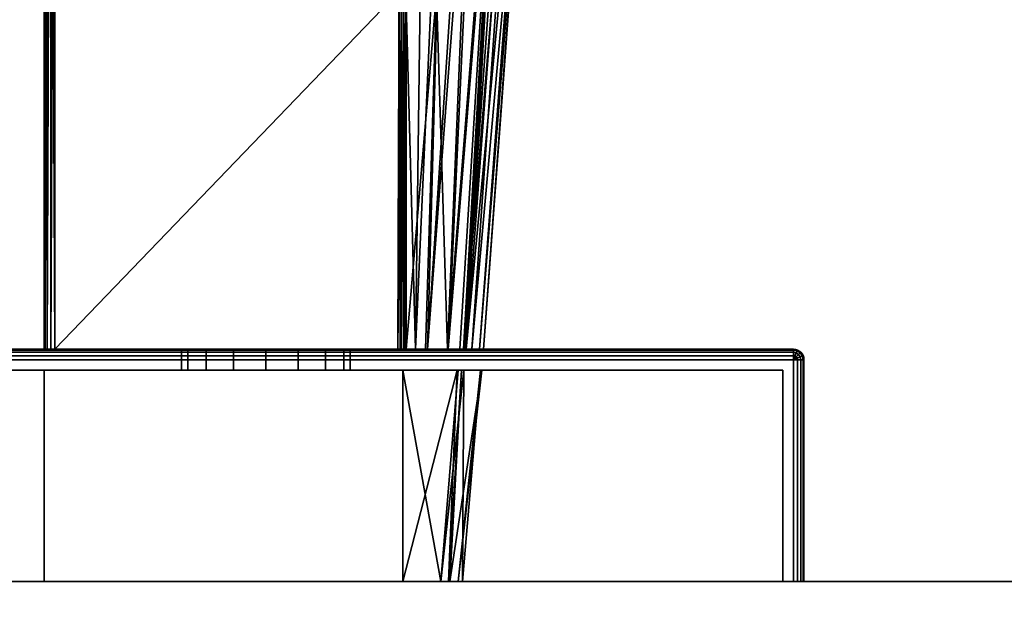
# Model space of a CAD drawing. Header units: millimetres. Extents: x -309 to 8309, y -96 to 57.
# Tile 23 of 95: x 1234 to 1281, y -1 to 27. Entities that reach past the tile are written whole.
import ezdxf

# ---------------------------------------------------------------- set-up
doc = ezdxf.new("R2010")
doc.units = ezdxf.units.MM
doc.layers.add('151', color=7, linetype='Continuous', true_color=0xffffff)
doc.layers.add('31', color=7, linetype='Continuous', true_color=0xffffff)

# ---------------------------------------------------------------- blocks, each defined once
blk = doc.blocks.new('UG_SURFACE_001')
at = {"layer": '31', "color": 251, "linetype": 'Continuous', "lineweight": 35}
for points in [[(1221, 11, 1000), (1271, 11, 1000), (1271, 10.962, 999.809), (1221, 10.962, 999.809)], [(1271, 11, 1050), (1221, 11, 1050), (1221, 10.962, 1050.191), (1271, 10.962, 1050.191)], [(1221, 11, 1000), (1221, 11, 1050), (1242, 11, 1032), (1242, 11, 1018)], [(1271, 11, 1000), (1221, 11, 1000), (1246, 11, 1014), (1247.531, 11, 1014.305)], [(1221, 11, 1000), (1243.172, 11, 1015.172), (1244.469, 11, 1014.305)], [(1221, 11, 1050), (1242.304, 11, 1033.531), (1242, 11, 1032)], [(1244.469, 11, 1014.305), (1246, 11, 1014), (1221, 11, 1000)], [(1242, 11, 1018), (1242.304, 11, 1016.469), (1221, 11, 1000)], [(1221, 11, 1050), (1243.172, 11, 1034.828), (1242.304, 11, 1033.531)], [(1242.304, 11, 1016.469), (1243.172, 11, 1015.172), (1221, 11, 1000)], [(1221, 11, 1050), (1271, 11, 1050), (1246, 11, 1036), (1244.469, 11, 1035.696)], [(1244.469, 11, 1035.696), (1243.172, 11, 1034.828), (1221, 11, 1050)], [(1221, 10.962, 999.809), (1271, 10.962, 999.809), (1271, 10.854, 999.646), (1221, 10.854, 999.646)], [(1271, 10.962, 1050.191), (1221, 10.962, 1050.191), (1221, 10.854, 1050.354), (1271, 10.854, 1050.354)], [(1221, 10.854, 999.646), (1271, 10.854, 999.646), (1271, 10.691, 999.538), (1221, 10.691, 999.538)], [(1271, 10.854, 1050.354), (1221, 10.854, 1050.354), (1221, 10.691, 1050.462), (1271, 10.691, 1050.462)], [(1242, 10, 1032), (1242, 11, 1032), (1242.304, 11, 1033.531), (1242.304, 10, 1033.531)], [(1242.304, 10, 1016.469), (1242.304, 11, 1016.469), (1242, 11, 1018), (1242, 10, 1018)], [(1242, 10, 1018), (1242, 11, 1018), (1242, 11, 1032), (1242, 10, 1032)], [(1242.304, 10, 1033.531), (1242.304, 11, 1033.531), (1243.172, 11, 1034.828), (1243.172, 10, 1034.828)], [(1243.172, 10, 1015.172), (1243.172, 11, 1015.172), (1242.304, 11, 1016.469), (1242.304, 10, 1016.469)], [(1243.172, 10, 1034.828), (1243.172, 11, 1034.828), (1244.469, 11, 1035.696), (1244.469, 10, 1035.696)], [(1244.469, 10, 1014.305), (1244.469, 11, 1014.305), (1243.172, 11, 1015.172), (1243.172, 10, 1015.172)], [(1244.469, 10, 1035.696), (1244.469, 11, 1035.696), (1246, 11, 1036), (1246, 10, 1036)], [(1246, 10, 1014), (1246, 11, 1014), (1244.469, 11, 1014.305), (1244.469, 10, 1014.305)], [(1247.531, 11, 1035.696), (1246, 11, 1036), (1271, 11, 1050)], [(1246, 10, 1036), (1246, 11, 1036), (1247.531, 11, 1035.696), (1247.531, 10, 1035.696)], [(1247.531, 10, 1014.305), (1247.531, 11, 1014.305), (1246, 11, 1014), (1246, 10, 1014)], [(1271, 11, 1050), (1248.828, 11, 1034.828), (1247.531, 11, 1035.696)], [(1247.531, 11, 1014.305), (1248.828, 11, 1015.172), (1271, 11, 1000)], [(1247.531, 10, 1035.696), (1247.531, 11, 1035.696), (1248.828, 11, 1034.828), (1248.828, 10, 1034.828)], [(1248.828, 10, 1015.172), (1248.828, 11, 1015.172), (1247.531, 11, 1014.305), (1247.531, 10, 1014.305)], [(1271, 11, 1000), (1248.828, 11, 1015.172), (1249.696, 11, 1016.469)], [(1249.696, 11, 1033.531), (1248.828, 11, 1034.828), (1271, 11, 1050)], [(1248.828, 10, 1034.828), (1248.828, 11, 1034.828), (1249.696, 11, 1033.531), (1249.696, 10, 1033.531)], [(1249.696, 10, 1016.469), (1249.696, 11, 1016.469), (1248.828, 11, 1015.172), (1248.828, 10, 1015.172)], [(1271, 11, 1000), (1249.696, 11, 1016.469), (1250, 11, 1018)], [(1250, 11, 1032), (1249.696, 11, 1033.531), (1271, 11, 1050)], [(1249.696, 10, 1033.531), (1249.696, 11, 1033.531), (1250, 11, 1032), (1250, 10, 1032)], [(1250, 10, 1018), (1250, 11, 1018), (1249.696, 11, 1016.469), (1249.696, 10, 1016.469)], [(1271, 11, 1050), (1271, 11, 1000), (1250, 11, 1018), (1250, 11, 1032)], [(1250, 10, 1032), (1250, 11, 1032), (1250, 11, 1018), (1250, 10, 1018)], [(1271, 11, 1000), (1271.191, 10.962, 1000), (1271.177, 10.927, 999.809), (1271, 10.962, 999.809)], [(1271, 11, 1000), (1271, 11, 1050), (1271.191, 10.962, 1050), (1271.191, 10.962, 1000)], [(1271, 10.962, 1050.191), (1271.177, 10.927, 1050.191), (1271.191, 10.962, 1050), (1271, 11, 1050)], [(1271, 10.962, 999.809), (1271.177, 10.927, 999.809), (1271.135, 10.827, 999.646), (1271, 10.854, 999.646)], [(1271, 10.854, 1050.354), (1271.135, 10.827, 1050.354), (1271.177, 10.927, 1050.191), (1271, 10.962, 1050.191)], [(1271, 10.854, 999.646), (1271.135, 10.827, 999.646), (1271.073, 10.677, 999.538), (1271, 10.691, 999.538)], [(1271, 10.691, 1050.462), (1271.073, 10.677, 1050.462), (1271.135, 10.827, 1050.354), (1271, 10.854, 1050.354)], [(1271.135, 10.827, 999.646), (1271.25, 10.75, 999.646), (1271.135, 10.635, 999.538), (1271.073, 10.677, 999.538)], [(1271.073, 10.677, 1050.462), (1271.135, 10.635, 1050.462), (1271.25, 10.75, 1050.354), (1271.135, 10.827, 1050.354)], [(1271.177, 10.927, 999.809), (1271.327, 10.827, 999.809), (1271.25, 10.75, 999.646), (1271.135, 10.827, 999.646)], [(1271.135, 10.827, 1050.354), (1271.25, 10.75, 1050.354), (1271.327, 10.827, 1050.191), (1271.177, 10.927, 1050.191)], [(1271.25, 10.75, 999.646), (1271.327, 10.635, 999.646), (1271.177, 10.573, 999.538), (1271.135, 10.635, 999.538)], [(1271.135, 10.635, 1050.462), (1271.177, 10.573, 1050.462), (1271.327, 10.635, 1050.354), (1271.25, 10.75, 1050.354)], [(1271.191, 10.962, 1000), (1271.354, 10.854, 1000), (1271.327, 10.827, 999.809), (1271.177, 10.927, 999.809)], [(1271.177, 10.927, 1050.191), (1271.327, 10.827, 1050.191), (1271.354, 10.854, 1050), (1271.191, 10.962, 1050)], [(1271.191, 10.962, 1000), (1271.191, 10.962, 1050), (1271.354, 10.854, 1050), (1271.354, 10.854, 1000)], [(1271.327, 10.827, 999.809), (1271.427, 10.677, 999.809), (1271.327, 10.635, 999.646), (1271.25, 10.75, 999.646)], [(1271.25, 10.75, 1050.354), (1271.327, 10.635, 1050.354), (1271.427, 10.677, 1050.191), (1271.327, 10.827, 1050.191)], [(1271.354, 10.854, 1000), (1271.462, 10.691, 1000), (1271.427, 10.677, 999.809), (1271.327, 10.827, 999.809)], [(1271.327, 10.827, 1050.191), (1271.427, 10.677, 1050.191), (1271.462, 10.691, 1050), (1271.354, 10.854, 1050)], [(1271.354, 10.854, 1000), (1271.354, 10.854, 1050), (1271.462, 10.691, 1050), (1271.462, 10.691, 1000)], [(1221, 10.691, 999.538), (1271, 10.691, 999.538), (1271, 10.5, 999.5), (1221, 10.5, 999.5)], [(1271, 10.691, 1050.462), (1221, 10.691, 1050.462), (1221, 10.5, 1050.5), (1271, 10.5, 1050.5)], [(1271, 10.5, 999.5), (1271, 0, 999.5), (1221, 0, 999.5), (1221, 10.5, 999.5)], [(1271, 0, 1050.5), (1271, 10.5, 1050.5), (1221, 10.5, 1050.5), (1221, 0, 1050.5)], [(1271, 10.691, 999.538), (1271.073, 10.677, 999.538), (1271, 10.5, 999.5)], [(1271, 10.5, 1050.5), (1271.073, 10.677, 1050.462), (1271, 10.691, 1050.462)], [(1271.073, 10.677, 999.538), (1271.135, 10.635, 999.538), (1271, 10.5, 999.5)], [(1271, 10.5, 1050.5), (1271.135, 10.635, 1050.462), (1271.073, 10.677, 1050.462)], [(1271.135, 10.635, 999.538), (1271.177, 10.573, 999.538), (1271, 10.5, 999.5)], [(1271, 10.5, 1050.5), (1271.177, 10.573, 1050.462), (1271.135, 10.635, 1050.462)], [(1271.177, 10.573, 999.538), (1271.191, 10.5, 999.538), (1271, 10.5, 999.5)], [(1271, 10.5, 1050.5), (1271.191, 10.5, 1050.462), (1271.177, 10.573, 1050.462)], [(1271.191, 10.5, 999.538), (1271.191, 0, 999.538), (1271, 0, 999.5), (1271, 10.5, 999.5)], [(1271, 10.5, 1050.5), (1271, 0, 1050.5), (1271.191, 0, 1050.462), (1271.191, 10.5, 1050.462)], [(1271.327, 10.635, 999.646), (1271.354, 10.5, 999.646), (1271.191, 10.5, 999.538), (1271.177, 10.573, 999.538)], [(1271.177, 10.573, 1050.462), (1271.191, 10.5, 1050.462), (1271.354, 10.5, 1050.354), (1271.327, 10.635, 1050.354)], [(1271.354, 10.5, 999.646), (1271.354, 0, 999.646), (1271.191, 0, 999.538), (1271.191, 10.5, 999.538)], [(1271.191, 10.5, 1050.462), (1271.191, 0, 1050.462), (1271.354, 0, 1050.354), (1271.354, 10.5, 1050.354)], [(1271.427, 10.677, 999.809), (1271.462, 10.5, 999.809), (1271.354, 10.5, 999.646), (1271.327, 10.635, 999.646)], [(1271.327, 10.635, 1050.354), (1271.354, 10.5, 1050.354), (1271.462, 10.5, 1050.191), (1271.427, 10.677, 1050.191)], [(1271.462, 10.5, 999.809), (1271.462, 0, 999.809), (1271.354, 0, 999.646), (1271.354, 10.5, 999.646)], [(1271.354, 10.5, 1050.354), (1271.354, 0, 1050.354), (1271.462, 0, 1050.191), (1271.462, 10.5, 1050.191)], [(1271.462, 10.691, 1000), (1271.5, 10.5, 1000), (1271.462, 10.5, 999.809), (1271.427, 10.677, 999.809)], [(1271.427, 10.677, 1050.191), (1271.462, 10.5, 1050.191), (1271.5, 10.5, 1050), (1271.462, 10.691, 1050)], [(1271.462, 10.691, 1000), (1271.462, 10.691, 1050), (1271.5, 10.5, 1050), (1271.5, 10.5, 1000)], [(1271.5, 10.5, 1000), (1271.5, 0, 1000), (1271.462, 0, 999.809), (1271.462, 10.5, 999.809)], [(1271.462, 10.5, 1050.191), (1271.462, 0, 1050.191), (1271.5, 0, 1050), (1271.5, 10.5, 1050)], [(1271.5, 10.5, 1050), (1271.5, 0, 1050), (1271.5, 0, 1000), (1271.5, 10.5, 1000)], [(1221.5, 0, 1049.5), (1221.5, 10, 1049.5), (1270.5, 10, 1049.5), (1270.5, 0, 1049.5)], [(1270.5, 0, 1000.5), (1270.5, 10, 1000.5), (1221.5, 10, 1000.5), (1221.5, 0, 1000.5)], [(1221.5, 10, 1049.5), (1221.5, 10, 1000.5), (1242, 10, 1018), (1242, 10, 1032)], [(1221.5, 10, 1049.5), (1243.172, 10, 1034.828), (1244.469, 10, 1035.696)], [(1221.5, 10, 1000.5), (1242.304, 10, 1016.469), (1242, 10, 1018)], [(1244.469, 10, 1035.696), (1246, 10, 1036), (1270.5, 10, 1049.5), (1221.5, 10, 1049.5)], [(1242, 10, 1032), (1242.304, 10, 1033.531), (1221.5, 10, 1049.5)], [(1221.5, 10, 1000.5), (1243.172, 10, 1015.172), (1242.304, 10, 1016.469)], [(1242.304, 10, 1033.531), (1243.172, 10, 1034.828), (1221.5, 10, 1049.5)], [(1221.5, 10, 1000.5), (1270.5, 10, 1000.5), (1246, 10, 1014), (1244.469, 10, 1014.305)], [(1244.469, 10, 1014.305), (1243.172, 10, 1015.172), (1221.5, 10, 1000.5)], [(1270.5, 10, 1049.5), (1246, 10, 1036), (1247.531, 10, 1035.696)], [(1247.531, 10, 1014.305), (1246, 10, 1014), (1270.5, 10, 1000.5)], [(1270.5, 10, 1000.5), (1248.828, 10, 1015.172), (1247.531, 10, 1014.305)], [(1247.531, 10, 1035.696), (1248.828, 10, 1034.828), (1270.5, 10, 1049.5)], [(1270.5, 10, 1049.5), (1248.828, 10, 1034.828), (1249.696, 10, 1033.531)], [(1249.696, 10, 1016.469), (1248.828, 10, 1015.172), (1270.5, 10, 1000.5)], [(1270.5, 10, 1049.5), (1249.696, 10, 1033.531), (1250, 10, 1032)], [(1250, 10, 1018), (1249.696, 10, 1016.469), (1270.5, 10, 1000.5)], [(1270.5, 10, 1000.5), (1270.5, 10, 1049.5), (1250, 10, 1032), (1250, 10, 1018)], [(1270.5, 0, 1049.5), (1270.5, 10, 1049.5), (1270.5, 10, 1000.5), (1270.5, 0, 1000.5)], [(1221.5, 0, 1049.5), (1270.5, 0, 1049.5), (1271, 0, 1050.5), (1221, 0, 1050.5)], [(1270.5, 0, 1000.5), (1221.5, 0, 1000.5), (1221, 0, 999.5), (1271, 0, 999.5)], [(1270.5, 0, 1049.5), (1270.5, 0, 1000.5), (1271.5, 0, 1000), (1271.5, 0, 1050)], [(1270.5, 0, 1000.5), (1271.354, 0, 999.646), (1271.462, 0, 999.809), (1271.5, 0, 1000)], [(1270.5, 0, 1049.5), (1271.354, 0, 1050.354), (1271.191, 0, 1050.462), (1271, 0, 1050.5)], [(1271, 0, 999.5), (1271.191, 0, 999.538), (1271.354, 0, 999.646), (1270.5, 0, 1000.5)], [(1271.5, 0, 1050), (1271.462, 0, 1050.191), (1271.354, 0, 1050.354), (1270.5, 0, 1049.5)]]:
    blk.add_3dface(points, dxfattribs=at)
blk = doc.blocks.new('UG_SURFACE_002')
at = {"layer": '31', "color": 251, "linetype": 'Continuous', "lineweight": 35}
for points in [[(1235.5, 11, 1114.5), (1235.5, 53.146, 1114.5), (1235.5, 51.665, 1111.07)], [(1235.5, 51.765, 1096.64), (1235.5, 53.146, 1093.5), (1235.5, 11, 1093.5)], [(1235.5, 11, 1114.5), (1235.538, 11, 1114.691), (1235.526, 53.146, 1114.66)], [(1235.526, 53.146, 1114.66), (1235.5, 53.146, 1114.5), (1235.5, 11, 1114.5)], [(1235.5, 11, 1093.5), (1235.5, 53.146, 1093.5), (1235.526, 53.146, 1093.34)], [(1235.526, 53.146, 1093.34), (1235.538, 11, 1093.309), (1235.5, 11, 1093.5)], [(1235.538, 11, 1114.691), (1235.543, 53.146, 1114.688), (1235.526, 53.146, 1114.66)], [(1235.526, 53.146, 1093.34), (1235.543, 53.146, 1093.312), (1235.538, 11, 1093.309)], [(1235.631, 53.146, 1114.837), (1235.538, 11, 1114.691), (1235.646, 11, 1114.854)], [(1235.631, 53.146, 1114.837), (1235.543, 53.146, 1114.688), (1235.538, 11, 1114.691)], [(1235.538, 11, 1093.309), (1235.543, 53.146, 1093.312), (1235.631, 53.146, 1093.163)], [(1235.631, 53.146, 1093.163), (1235.646, 11, 1093.146), (1235.538, 11, 1093.309)], [(1235.646, 11, 1114.854), (1235.649, 53.146, 1114.85), (1235.631, 53.146, 1114.837)], [(1235.631, 53.146, 1093.163), (1235.649, 53.146, 1093.15), (1235.646, 11, 1093.146)], [(1235.798, 53.146, 1114.958), (1235.646, 11, 1114.854), (1235.809, 11, 1114.962)], [(1235.798, 53.146, 1114.958), (1235.649, 53.146, 1114.85), (1235.646, 11, 1114.854)], [(1235.646, 11, 1093.146), (1235.649, 53.146, 1093.15), (1235.798, 53.146, 1093.042)], [(1235.798, 53.146, 1093.042), (1235.809, 11, 1093.038), (1235.646, 11, 1093.146)], [(1235.809, 11, 1114.962), (1235.809, 53.146, 1114.96), (1235.798, 53.146, 1114.958)], [(1235.798, 53.146, 1093.042), (1235.809, 53.146, 1093.04), (1235.809, 11, 1093.038)], [(1236, 11, 1115), (1236, 53.146, 1115), (1235.809, 53.146, 1114.96)], [(1235.809, 53.146, 1114.96), (1235.809, 11, 1114.962), (1236, 11, 1115)], [(1235.809, 11, 1093.038), (1235.809, 53.146, 1093.04), (1236, 53.146, 1093)], [(1236, 53.146, 1093), (1236, 11, 1093), (1235.809, 11, 1093.038)], [(1252.316, 27.953, 1115), (1252.364, 44.489, 1115), (1236, 53.146, 1115), (1236, 11, 1115)], [(1236, 11, 1093), (1236, 53.146, 1093), (1252.364, 44.489, 1093), (1252.316, 27.953, 1093)], [(1235.5, 11, 1093.5), (1235.5, 50.511, 1104), (1235.5, 51.765, 1096.64)], [(1235.5, 51.665, 1111.07), (1235.5, 50.511, 1104), (1235.5, 11, 1093.5), (1235.5, 11, 1114.5)], [(1252.643, 27.952, 1093.122), (1253.538, 44.396, 1093.862), (1253.097, 11, 1094.039)], [(1253.097, 11, 1094.039), (1253.538, 44.396, 1093.862), (1254.572, 44.292, 1094.753)], [(1254.572, 44.292, 1094.753), (1253.664, 11, 1095.113), (1253.097, 11, 1094.039)], [(1253.664, 11, 1095.113), (1254.572, 44.292, 1094.753), (1255.857, 44.162, 1095.86)], [(1253.664, 11, 1095.113), (1255.857, 44.162, 1095.86), (1256.174, 44.089, 1096.421)], [(1256.174, 44.089, 1096.421), (1254.647, 11, 1096.977), (1253.664, 11, 1095.113)], [(1254.606, 11, 1111.273), (1255.988, 44.116, 1111.778), (1254.087, 27.845, 1113.426)], [(1257.234, 43.846, 1109.778), (1255.988, 44.116, 1111.778), (1254.606, 11, 1111.273)], [(1254.647, 11, 1096.977), (1256.174, 44.089, 1096.421), (1257.335, 43.82, 1098.477)], [(1254.606, 11, 1111.273), (1255.201, 11, 1110.199), (1257.234, 43.846, 1109.778)], [(1257.335, 43.82, 1098.477), (1255.434, 11, 1098.47), (1254.647, 11, 1096.977)], [(1255.201, 11, 1110.199), (1255.363, 11, 1109.341), (1257.234, 43.846, 1109.778)], [(1257.752, 43.733, 1108.945), (1257.234, 43.846, 1109.778), (1255.363, 11, 1109.341)], [(1258.055, 43.64, 1107.609), (1257.752, 43.733, 1108.945), (1255.363, 11, 1109.341)], [(1255.363, 11, 1109.341), (1255.758, 11, 1107.254), (1258.055, 43.64, 1107.609)], [(1257.335, 43.82, 1098.477), (1255.496, 11, 1098.883), (1255.434, 11, 1098.47)], [(1255.496, 11, 1098.883), (1257.335, 43.82, 1098.477), (1257.945, 43.678, 1099.557)], [(1255.496, 11, 1098.883), (1257.945, 43.678, 1099.557), (1258.574, 43.481, 1102.985)], [(1258.574, 43.481, 1102.985), (1256.127, 11, 1103.094), (1255.496, 11, 1098.883)], [(1258.694, 43.443, 1104.784), (1258.055, 43.64, 1107.609), (1255.758, 11, 1107.254)], [(1255.758, 11, 1107.254), (1256.312, 11, 1104.328), (1258.694, 43.443, 1104.784)], [(1256.127, 11, 1103.094), (1258.574, 43.481, 1102.985), (1258.715, 43.436, 1103.755)], [(1256.312, 11, 1104.328), (1256.127, 11, 1103.094), (1258.715, 43.436, 1103.755)], [(1258.715, 43.436, 1103.755), (1258.694, 43.443, 1104.784), (1256.312, 11, 1104.328)], [(1236, 11, 1115), (1252.256, 11, 1115), (1252.316, 27.953, 1115)], [(1252.316, 27.953, 1093), (1252.256, 11, 1093), (1236, 11, 1093)], [(1252.316, 27.953, 1115), (1252.256, 11, 1115), (1252.375, 11, 1114.986)], [(1252.256, 11, 1093), (1252.316, 27.953, 1093), (1252.433, 27.953, 1093.014)], [(1252.433, 27.953, 1093.014), (1252.406, 11, 1093.026), (1252.256, 11, 1093)], [(1252.375, 11, 1114.986), (1252.433, 27.953, 1114.986), (1252.316, 27.953, 1115)], [(1252.375, 11, 1114.986), (1252.404, 11, 1114.973), (1252.433, 27.953, 1114.986)], [(1252.545, 27.952, 1114.944), (1252.433, 27.953, 1114.986), (1252.404, 11, 1114.973)], [(1252.404, 11, 1114.973), (1252.529, 11, 1114.919), (1252.545, 27.952, 1114.944)], [(1252.421, 11, 1093.028), (1252.406, 11, 1093.026), (1252.433, 27.953, 1093.014)], [(1252.421, 11, 1093.028), (1252.433, 27.953, 1093.014), (1252.545, 27.952, 1093.055)], [(1252.545, 27.952, 1093.055), (1252.54, 11, 1093.094), (1252.421, 11, 1093.028)], [(1252.529, 11, 1114.919), (1252.541, 11, 1114.908), (1252.545, 27.952, 1114.944)], [(1252.568, 11, 1093.11), (1252.54, 11, 1093.094), (1252.545, 27.952, 1093.055)], [(1252.643, 27.845, 1114.878), (1252.545, 27.952, 1114.944), (1252.541, 11, 1114.908)], [(1252.541, 11, 1114.908), (1252.652, 11, 1114.805), (1252.643, 27.845, 1114.878)], [(1252.568, 11, 1093.11), (1252.545, 27.952, 1093.055), (1252.643, 27.952, 1093.122)], [(1252.643, 27.952, 1093.122), (1252.652, 11, 1093.195), (1252.568, 11, 1093.11)], [(1253.097, 11, 1094.039), (1252.652, 11, 1093.195), (1252.643, 27.952, 1093.122)], [(1254.087, 27.845, 1113.426), (1252.643, 27.845, 1114.878), (1252.652, 11, 1114.805)], [(1252.652, 11, 1114.805), (1253.562, 11, 1113.16), (1254.087, 27.845, 1113.426)], [(1254.087, 27.845, 1113.426), (1253.562, 11, 1113.16), (1254.606, 11, 1111.273)], [(1271, 11, 1129), (1221, 11, 1129), (1221, 10.962, 1129.191), (1271, 10.962, 1129.191)], [(1221, 11, 1079), (1271, 11, 1079), (1271, 10.962, 1078.809), (1221, 10.962, 1078.809)], [(1271, 11, 1079), (1221, 11, 1079), (1236, 11, 1093), (1252.256, 11, 1093)], [(1221, 11, 1079), (1235.809, 11, 1093.038), (1236, 11, 1093)], [(1221, 11, 1079), (1235.538, 11, 1093.309), (1235.646, 11, 1093.146)], [(1221, 11, 1079), (1221, 11, 1129), (1235.5, 11, 1114.5), (1235.5, 11, 1093.5)], [(1235.646, 11, 1093.146), (1235.809, 11, 1093.038), (1221, 11, 1079)], [(1221, 11, 1129), (1235.538, 11, 1114.691), (1235.5, 11, 1114.5)], [(1235.5, 11, 1093.5), (1235.538, 11, 1093.309), (1221, 11, 1079)], [(1221, 11, 1129), (1235.809, 11, 1114.962), (1235.646, 11, 1114.854)], [(1235.646, 11, 1114.854), (1235.538, 11, 1114.691), (1221, 11, 1129)], [(1221, 11, 1129), (1271, 11, 1129), (1252.256, 11, 1115), (1236, 11, 1115)], [(1236, 11, 1115), (1235.809, 11, 1114.962), (1221, 11, 1129)], [(1271, 10.962, 1129.191), (1221, 10.962, 1129.191), (1221, 10.854, 1129.354), (1271, 10.854, 1129.354)], [(1221, 10.962, 1078.809), (1271, 10.962, 1078.809), (1271, 10.854, 1078.646), (1221, 10.854, 1078.646)], [(1271, 10.854, 1129.354), (1221, 10.854, 1129.354), (1221, 10.691, 1129.462), (1271, 10.691, 1129.462)], [(1221, 10.854, 1078.646), (1271, 10.854, 1078.646), (1271, 10.691, 1078.538), (1221, 10.691, 1078.538)], [(1271, 11, 1079), (1252.256, 11, 1093), (1252.406, 11, 1093.026)], [(1252.375, 11, 1114.986), (1252.256, 11, 1115), (1271, 11, 1129)], [(1252.404, 11, 1114.973), (1252.375, 11, 1114.986), (1271, 11, 1129)], [(1271, 11, 1129), (1252.529, 11, 1114.919), (1252.404, 11, 1114.973)], [(1252.406, 11, 1093.026), (1252.421, 11, 1093.028), (1271, 11, 1079)], [(1271, 11, 1079), (1252.421, 11, 1093.028), (1252.54, 11, 1093.094)], [(1252.541, 11, 1114.908), (1252.529, 11, 1114.919), (1271, 11, 1129)], [(1252.54, 11, 1093.094), (1252.568, 11, 1093.11), (1271, 11, 1079)], [(1271, 11, 1129), (1252.652, 11, 1114.805), (1252.541, 11, 1114.908)], [(1252.568, 11, 1093.11), (1252.652, 11, 1093.195), (1271, 11, 1079)], [(1253.562, 11, 1113.16), (1252.652, 11, 1114.805), (1271, 11, 1129)], [(1271, 11, 1079), (1252.652, 11, 1093.195), (1253.097, 11, 1094.039)], [(1271, 11, 1079), (1253.097, 11, 1094.039), (1253.664, 11, 1095.113)], [(1271, 11, 1129), (1254.606, 11, 1111.273), (1253.562, 11, 1113.16)], [(1253.664, 11, 1095.113), (1254.647, 11, 1096.977), (1271, 11, 1079)], [(1271, 11, 1129), (1255.201, 11, 1110.199), (1254.606, 11, 1111.273)], [(1254.647, 11, 1096.977), (1255.434, 11, 1098.47), (1271, 11, 1079)], [(1255.363, 11, 1109.341), (1255.201, 11, 1110.199), (1271, 11, 1129)], [(1271, 11, 1129), (1255.758, 11, 1107.254), (1255.363, 11, 1109.341)], [(1271, 11, 1079), (1255.434, 11, 1098.47), (1255.496, 11, 1098.883)], [(1255.496, 11, 1098.883), (1256.127, 11, 1103.094), (1271, 11, 1079)], [(1271, 11, 1129), (1256.312, 11, 1104.328), (1255.758, 11, 1107.254)], [(1256.127, 11, 1103.094), (1256.312, 11, 1104.328), (1271, 11, 1129), (1271, 11, 1079)], [(1271, 10.962, 1129.191), (1271.177, 10.927, 1129.191), (1271.191, 10.962, 1129), (1271, 11, 1129)], [(1271, 11, 1079), (1271, 11, 1129), (1271.191, 10.962, 1129), (1271.191, 10.962, 1079)], [(1271, 11, 1079), (1271.191, 10.962, 1079), (1271.177, 10.927, 1078.809), (1271, 10.962, 1078.809)], [(1271, 10.854, 1129.354), (1271.135, 10.827, 1129.354), (1271.177, 10.927, 1129.191), (1271, 10.962, 1129.191)], [(1271, 10.962, 1078.809), (1271.177, 10.927, 1078.809), (1271.135, 10.827, 1078.646), (1271, 10.854, 1078.646)], [(1271, 10.691, 1129.462), (1271.073, 10.677, 1129.462), (1271.135, 10.827, 1129.354), (1271, 10.854, 1129.354)], [(1271, 10.854, 1078.646), (1271.135, 10.827, 1078.646), (1271.073, 10.677, 1078.538), (1271, 10.691, 1078.538)], [(1271.073, 10.677, 1129.462), (1271.135, 10.635, 1129.462), (1271.25, 10.75, 1129.354), (1271.135, 10.827, 1129.354)], [(1271.135, 10.827, 1078.646), (1271.25, 10.75, 1078.646), (1271.135, 10.635, 1078.538), (1271.073, 10.677, 1078.538)], [(1271.135, 10.827, 1129.354), (1271.25, 10.75, 1129.354), (1271.327, 10.827, 1129.191), (1271.177, 10.927, 1129.191)], [(1271.177, 10.927, 1078.809), (1271.327, 10.827, 1078.809), (1271.25, 10.75, 1078.646), (1271.135, 10.827, 1078.646)], [(1271.135, 10.635, 1129.462), (1271.177, 10.573, 1129.462), (1271.327, 10.635, 1129.354), (1271.25, 10.75, 1129.354)], [(1271.25, 10.75, 1078.646), (1271.327, 10.635, 1078.646), (1271.177, 10.573, 1078.538), (1271.135, 10.635, 1078.538)], [(1271.177, 10.927, 1129.191), (1271.327, 10.827, 1129.191), (1271.354, 10.854, 1129), (1271.191, 10.962, 1129)], [(1271.191, 10.962, 1079), (1271.354, 10.854, 1079), (1271.327, 10.827, 1078.809), (1271.177, 10.927, 1078.809)], [(1271.191, 10.962, 1079), (1271.191, 10.962, 1129), (1271.354, 10.854, 1129), (1271.354, 10.854, 1079)], [(1271.25, 10.75, 1129.354), (1271.327, 10.635, 1129.354), (1271.427, 10.677, 1129.191), (1271.327, 10.827, 1129.191)], [(1271.327, 10.827, 1078.809), (1271.427, 10.677, 1078.809), (1271.327, 10.635, 1078.646), (1271.25, 10.75, 1078.646)], [(1271.327, 10.827, 1129.191), (1271.427, 10.677, 1129.191), (1271.462, 10.691, 1129), (1271.354, 10.854, 1129)], [(1271.354, 10.854, 1079), (1271.462, 10.691, 1079), (1271.427, 10.677, 1078.809), (1271.327, 10.827, 1078.809)], [(1271.354, 10.854, 1079), (1271.354, 10.854, 1129), (1271.462, 10.691, 1129), (1271.462, 10.691, 1079)], [(1271, 10.691, 1129.462), (1221, 10.691, 1129.462), (1221, 10.5, 1129.5), (1271, 10.5, 1129.5)], [(1221, 10.691, 1078.538), (1271, 10.691, 1078.538), (1271, 10.5, 1078.5), (1221, 10.5, 1078.5)], [(1221, 10.5, 1129.5), (1221, 0, 1129.5), (1271, 0, 1129.5), (1271, 10.5, 1129.5)], [(1271, 10.5, 1078.5), (1271, 0, 1078.5), (1221, 0, 1078.5), (1221, 10.5, 1078.5)], [(1271, 10.5, 1129.5), (1271.073, 10.677, 1129.462), (1271, 10.691, 1129.462)], [(1271, 10.691, 1078.538), (1271.073, 10.677, 1078.538), (1271, 10.5, 1078.5)], [(1271, 10.5, 1129.5), (1271.135, 10.635, 1129.462), (1271.073, 10.677, 1129.462)], [(1271.073, 10.677, 1078.538), (1271.135, 10.635, 1078.538), (1271, 10.5, 1078.5)], [(1271, 10.5, 1129.5), (1271.177, 10.573, 1129.462), (1271.135, 10.635, 1129.462)], [(1271.135, 10.635, 1078.538), (1271.177, 10.573, 1078.538), (1271, 10.5, 1078.5)], [(1271, 10.5, 1129.5), (1271.191, 10.5, 1129.462), (1271.177, 10.573, 1129.462)], [(1271.177, 10.573, 1078.538), (1271.191, 10.5, 1078.538), (1271, 10.5, 1078.5)], [(1271, 10.5, 1129.5), (1271, 0, 1129.5), (1271.191, 0, 1129.462), (1271.191, 10.5, 1129.462)], [(1271.191, 10.5, 1078.538), (1271.191, 0, 1078.538), (1271, 0, 1078.5), (1271, 10.5, 1078.5)], [(1271.177, 10.573, 1129.462), (1271.191, 10.5, 1129.462), (1271.354, 10.5, 1129.354), (1271.327, 10.635, 1129.354)], [(1271.327, 10.635, 1078.646), (1271.354, 10.5, 1078.646), (1271.191, 10.5, 1078.538), (1271.177, 10.573, 1078.538)], [(1271.191, 10.5, 1129.462), (1271.191, 0, 1129.462), (1271.354, 0, 1129.354), (1271.354, 10.5, 1129.354)], [(1271.354, 10.5, 1078.646), (1271.354, 0, 1078.646), (1271.191, 0, 1078.538), (1271.191, 10.5, 1078.538)], [(1271.327, 10.635, 1129.354), (1271.354, 10.5, 1129.354), (1271.462, 10.5, 1129.191), (1271.427, 10.677, 1129.191)], [(1271.427, 10.677, 1078.809), (1271.462, 10.5, 1078.809), (1271.354, 10.5, 1078.646), (1271.327, 10.635, 1078.646)], [(1271.354, 10.5, 1129.354), (1271.354, 0, 1129.354), (1271.462, 0, 1129.191), (1271.462, 10.5, 1129.191)], [(1271.462, 10.5, 1078.809), (1271.462, 0, 1078.809), (1271.354, 0, 1078.646), (1271.354, 10.5, 1078.646)], [(1271.427, 10.677, 1129.191), (1271.462, 10.5, 1129.191), (1271.5, 10.5, 1129), (1271.462, 10.691, 1129)], [(1271.462, 10.691, 1079), (1271.5, 10.5, 1079), (1271.462, 10.5, 1078.809), (1271.427, 10.677, 1078.809)], [(1271.462, 10.691, 1079), (1271.462, 10.691, 1129), (1271.5, 10.5, 1129), (1271.5, 10.5, 1079)], [(1271.462, 10.5, 1129.191), (1271.462, 0, 1129.191), (1271.5, 0, 1129), (1271.5, 10.5, 1129)], [(1271.5, 10.5, 1079), (1271.5, 0, 1079), (1271.462, 0, 1078.809), (1271.462, 10.5, 1078.809)], [(1271.5, 0, 1079), (1271.5, 10.5, 1079), (1271.5, 10.5, 1129), (1271.5, 0, 1129)], [(1221.5, 0, 1128.5), (1221.5, 10, 1128.5), (1270.5, 10, 1128.5), (1270.5, 0, 1128.5)], [(1270.5, 0, 1079.5), (1270.5, 10, 1079.5), (1221.5, 10, 1079.5), (1221.5, 0, 1079.5)], [(1270.5, 10, 1128.5), (1221.5, 10, 1128.5), (1235.5, 10, 1115), (1252.5, 10, 1115)], [(1221.5, 10, 1128.5), (1221.5, 10, 1079.5), (1235.5, 10, 1093), (1235.5, 10, 1115)], [(1221.5, 10, 1079.5), (1270.5, 10, 1079.5), (1252.5, 10, 1093), (1235.5, 10, 1093)], [(1235.5, 10, 1093), (1252.5, 10, 1093), (1252.5, 0, 1093), (1235.5, 0, 1093)], [(1235.5, 10, 1115), (1235.5, 10, 1093), (1235.5, 0, 1093), (1235.5, 0, 1115)], [(1252.5, 10, 1115), (1235.5, 10, 1115), (1235.5, 0, 1115), (1252.5, 0, 1115)], [(1270.5, 10, 1128.5), (1252.5, 10, 1115), (1255.066, 10, 1110.408)], [(1255.116, 10, 1097.988), (1252.5, 10, 1093), (1270.5, 10, 1079.5)], [(1252.5, 0, 1115), (1254.656, 0, 1109.987), (1255.066, 10, 1110.408)], [(1255.066, 10, 1110.408), (1252.5, 10, 1115), (1252.5, 0, 1115)], [(1252.5, 10, 1093), (1255.116, 10, 1097.988), (1254.289, 0, 1098.233)], [(1254.289, 0, 1098.233), (1252.5, 0, 1093), (1252.5, 10, 1093)], [(1254.289, 0, 1098.233), (1255.116, 10, 1097.988), (1255.382, 10, 1098.494)], [(1255.382, 10, 1098.494), (1255.328, 0, 1101.272), (1254.289, 0, 1098.233)], [(1255.274, 10, 1109.35), (1255.066, 10, 1110.408), (1254.656, 0, 1109.987)], [(1254.656, 0, 1109.987), (1254.716, 0, 1109.221), (1255.274, 10, 1109.35)], [(1254.716, 0, 1109.221), (1255.12, 0, 1103.971), (1256.235, 10, 1104.455)], [(1256.235, 10, 1104.455), (1255.274, 10, 1109.35), (1254.716, 0, 1109.221)], [(1270.5, 10, 1128.5), (1255.066, 10, 1110.408), (1255.274, 10, 1109.35)], [(1270.5, 10, 1079.5), (1255.382, 10, 1098.494), (1255.116, 10, 1097.988)], [(1255.12, 0, 1103.971), (1256.171, 10, 1104.01), (1256.235, 10, 1104.455)], [(1256.171, 10, 1104.01), (1255.12, 0, 1103.971), (1255.328, 0, 1101.272)], [(1255.274, 10, 1109.35), (1256.235, 10, 1104.455), (1270.5, 10, 1128.5)], [(1255.328, 0, 1101.272), (1255.382, 10, 1098.494), (1256.171, 10, 1104.01)], [(1256.171, 10, 1104.01), (1255.382, 10, 1098.494), (1270.5, 10, 1079.5)], [(1270.5, 10, 1079.5), (1270.5, 10, 1128.5), (1256.235, 10, 1104.455), (1256.171, 10, 1104.01)], [(1270.5, 0, 1128.5), (1270.5, 10, 1128.5), (1270.5, 10, 1079.5), (1270.5, 0, 1079.5)], [(1221.5, 0, 1128.5), (1270.5, 0, 1128.5), (1271, 0, 1129.5), (1221, 0, 1129.5)], [(1270.5, 0, 1079.5), (1221.5, 0, 1079.5), (1221, 0, 1078.5), (1271, 0, 1078.5)], [(1235.5, 0, 1115), (1254.289, 0, 1098.233), (1255.328, 0, 1101.272), (1255.12, 0, 1103.971)], [(1235.5, 0, 1115), (1235.5, 0, 1093), (1252.5, 0, 1093), (1254.289, 0, 1098.233)], [(1255.12, 0, 1103.971), (1254.716, 0, 1109.221), (1235.5, 0, 1115)], [(1254.716, 0, 1109.221), (1254.656, 0, 1109.987), (1252.5, 0, 1115), (1235.5, 0, 1115)], [(1270.5, 0, 1128.5), (1270.5, 0, 1079.5), (1271.5, 0, 1079), (1271.5, 0, 1129)], [(1270.5, 0, 1079.5), (1271.354, 0, 1078.646), (1271.462, 0, 1078.809), (1271.5, 0, 1079)], [(1270.5, 0, 1128.5), (1271.354, 0, 1129.354), (1271.191, 0, 1129.462), (1271, 0, 1129.5)], [(1271, 0, 1078.5), (1271.191, 0, 1078.538), (1271.354, 0, 1078.646), (1270.5, 0, 1079.5)], [(1271.5, 0, 1129), (1271.462, 0, 1129.191), (1271.354, 0, 1129.354), (1270.5, 0, 1128.5)]]:
    blk.add_3dface(points, dxfattribs=at)
blk = doc.blocks.new('UG_SURFACE_008')
at = {"layer": '151', "color": 252, "linetype": 'Continuous', "lineweight": 35}
for points in [[(1378, -37.3), (1191, -37.3), (1191, 0), (1378, 0)], [(1191, 0), (1191, 0, 2017), (1378, 0, 2017), (1378, 0)], [(1378, 0, 2017), (1191, 0, 2017), (1191, -39.3, 2017), (1378, -39.3, 2017)]]:
    blk.add_3dface(points, dxfattribs=at)

msp = doc.modelspace()

# ---------------------------------------------------------------- linework, layer by layer
at = {"layer": '151', "color": 252, "linetype": 'Continuous', "lineweight": 35}
for p, q in [((1378, 0, 2017), (1191, 0, 2017)), ((1378, 0), (1191, 0))]:
    msp.add_line(p, q, dxfattribs=at)
at = {"layer": '31', "color": 251, "linetype": 'Continuous', "lineweight": 35}
for p, q in [((1235.5, 11, 1114.5), (1235.5, 53.146, 1114.5)), ((1235.5, 53.146, 1093.5), (1235.5, 11, 1093.5)), ((1236, 11, 1093), (1236, 53.146, 1093)), ((1236, 53.146, 1115), (1236, 11, 1115)), ((1271, 11, 1079), (1221, 11, 1079)), ((1221, 11, 1129), (1271, 11, 1129)), ((1271, 11, 1000), (1221, 11, 1000)), ((1221, 11, 1050), (1271, 11, 1050)), ((1235.5, 11, 1114.5), (1235.5, 11, 1093.5)), ((1236, 11, 1115), (1252.256, 11, 1115)), ((1236, 11, 1093), (1252.256, 11, 1093)), ((1242, 11, 1018), (1242, 10, 1018)), ((1242, 11, 1032), (1242, 10, 1032)), ((1242, 11, 1018), (1242, 11, 1032)), ((1250, 11, 1032), (1250, 10, 1032)), ((1250, 11, 1032), (1250, 11, 1018)), ((1250, 11, 1018), (1250, 10, 1018)), ((1271, 11, 1129), (1271, 11, 1079)), ((1271, 11, 1050), (1271, 11, 1000)), ((1271, 10.5, 1129.5), (1221, 10.5, 1129.5)), ((1221, 10.5, 1078.5), (1271, 10.5, 1078.5)), ((1221, 10.5, 999.5), (1271, 10.5, 999.5)), ((1271, 10.5, 1050.5), (1221, 10.5, 1050.5)), ((1271, 10.5, 1129.5), (1221, 10.5, 1129.5)), ((1271, 10.5, 1078.5), (1271, 0, 1078.5)), ((1271, 0, 1129.5), (1271, 10.5, 1129.5)), ((1271, 0, 1050.5), (1271, 10.5, 1050.5)), ((1271, 10.5, 999.5), (1271, 0, 999.5)), ((1271.5, 10.5, 1079), (1271.5, 10.5, 1129)), ((1271.5, 0, 1079), (1271.5, 10.5, 1079)), ((1271.5, 10.5, 1129), (1271.5, 0, 1129)), ((1271.5, 10.5, 1050), (1271.5, 0, 1050)), ((1271.5, 0, 1000), (1271.5, 10.5, 1000)), ((1271.5, 10.5, 1000), (1271.5, 10.5, 1050)), ((1221.5, 10, 1079.5), (1270.5, 10, 1079.5)), ((1270.5, 10, 1128.5), (1221.5, 10, 1128.5)), ((1221.5, 10, 1000.5), (1270.5, 10, 1000.5)), ((1270.5, 10, 1049.5), (1221.5, 10, 1049.5)), ((1235.5, 10, 1093), (1235.5, 0, 1093)), ((1235.5, 10, 1115), (1235.5, 0, 1115)), ((1235.5, 10, 1115), (1235.5, 10, 1093)), ((1252.5, 10, 1115), (1235.5, 10, 1115)), ((1235.5, 10, 1093), (1252.5, 10, 1093)), ((1242, 10, 1032), (1242, 10, 1018)), ((1250, 10, 1018), (1250, 10, 1032)), ((1252.5, 10, 1115), (1252.5, 0, 1115)), ((1270.5, 0, 1128.5), (1270.5, 10, 1128.5)), ((1270.5, 0, 1079.5), (1270.5, 10, 1079.5)), ((1270.5, 10, 1079.5), (1270.5, 10, 1128.5)), ((1270.5, 0, 1049.5), (1270.5, 10, 1049.5)), ((1270.5, 10, 1000.5), (1270.5, 10, 1049.5)), ((1270.5, 0, 1000.5), (1270.5, 10, 1000.5)), ((1221, 0, 1078.5), (1271, 0, 1078.5)), ((1271, 0, 1050.5), (1221, 0, 1050.5)), ((1221, 0, 999.5), (1271, 0, 999.5)), ((1271, 0, 1129.5), (1221, 0, 1129.5)), ((1270.5, 0, 1128.5), (1221.5, 0, 1128.5)), ((1221.5, 0, 1079.5), (1270.5, 0, 1079.5)), ((1270.5, 0, 1049.5), (1221.5, 0, 1049.5)), ((1221.5, 0, 1000.5), (1270.5, 0, 1000.5)), ((1252.5, 0, 1115), (1235.5, 0, 1115)), ((1235.5, 0, 1093), (1252.5, 0, 1093)), ((1235.5, 0, 1115), (1235.5, 0, 1093)), ((1270.5, 0, 1079.5), (1270.5, 0, 1128.5)), ((1270.5, 0, 1000.5), (1270.5, 0, 1049.5)), ((1271.5, 0, 1079), (1271.5, 0, 1129)), ((1271.5, 0, 1000), (1271.5, 0, 1050))]:
    msp.add_line(p, q, dxfattribs=at)
at = {"layer": '31', "color": 251, "linetype": 'Continuous', "lineweight": 35, "extrusion": (0, -1, 0)}
for centre, radius, start, end in [((1236, 1114.5, -11), 0.5, 90, 180), ((1236, 1093.5, -11), 0.5, 180, 270), ((1271, 1079, -10.5), 0.5, 270, 0), ((1271, 1050, -10.5), 0.5, 0, 90), ((1246, 1032, -10), 4, 0, 180), ((1246, 1018, -10), 4, 180, 0), ((1271, 1129), 0.5, 0, 90), ((1271, 1079), 0.5, 270, 0), ((1271, 1000), 0.5, 270, 0), ((1271, 1050), 0.5, 0, 90)]:
    msp.add_arc(centre, radius, start, end, dxfattribs=at)
at = {"layer": '31', "color": 251, "linetype": 'Continuous', "lineweight": 35, "extrusion": (0, 1, 0)}
for centre, radius, start, end in [((-1246, 1018, 11), 4, 180, 0), ((-1246, 1032, 11), 4, 0, 180), ((-1271, 1129, 10.5), 0.5, 90, 180), ((-1271, 1000, 10.5), 0.5, 180, 270)]:
    msp.add_arc(centre, radius, start, end, dxfattribs=at)
at = {"layer": '31', "color": 251, "linetype": 'Continuous', "lineweight": 35, "extrusion": (0, 0, -1)}
for centre in [(-1271, 10.5, -1129), (-1271, 10.5, -1079)]:
    msp.add_arc(centre, 0.5, 90, 180, dxfattribs=at)
at = {"layer": '31', "color": 251, "linetype": 'Continuous', "lineweight": 35, "extrusion": (1, 0, 0)}
for centre, start, end in [((10.5, 1079, 1271), 270, 0), ((10.5, 1129, 1271), 0, 90), ((10.5, 1000, 1271), 270, 0), ((10.5, 1050, 1271), 0, 90)]:
    msp.add_arc(centre, 0.5, start, end, dxfattribs=at)
at = {"layer": '31', "color": 251, "linetype": 'Continuous', "lineweight": 35}
for centre in [(1271, 10.5, 1050), (1271, 10.5, 1000)]:
    msp.add_arc(centre, 0.5, 0, 90, dxfattribs=at)
for points, knots in [([(1252.364, 44.489, 1093), (1252.35, 38.977, 1093), (1252.333, 33.465, 1093), (1252.297, 22.302, 1093), (1252.277, 16.651, 1093), (1252.256, 11, 1093)], [0, 0, 0, 0, 0.493777, 0.493777, 1, 1, 1, 1]), ([(1252.256, 11, 1115), (1252.277, 16.651, 1115), (1252.297, 22.302, 1115), (1252.333, 33.465, 1115), (1252.35, 38.977, 1115), (1252.364, 44.489, 1115)], [0, 0, 0, 0, 0.506223, 0.506223, 1, 1, 1, 1]), ([(1252.652, 11, 1093.195), (1252.653, 16.651, 1093.168), (1252.649, 22.301, 1093.143), (1252.637, 33.464, 1093.101), (1252.629, 38.976, 1093.084), (1252.62, 44.488, 1093.07)], [0, 0, 0, 0, 0.506202, 0.506202, 1, 1, 1, 1]), ([(1252.62, 44.488, 1114.93), (1252.629, 38.976, 1114.916), (1252.637, 33.464, 1114.899), (1252.649, 22.301, 1114.857), (1252.653, 16.651, 1114.832), (1252.652, 11, 1114.805)], [0, 0, 0, 0, 0.493798, 0.493798, 1, 1, 1, 1]), ([(1252.256, 11, 1093), (1252.312, 11, 1093), (1252.369, 11, 1093.01), (1252.474, 11, 1093.047), (1252.525, 11, 1093.075), (1252.599, 11, 1093.135), (1252.628, 11, 1093.164), (1252.652, 11, 1093.195)], [0, 0, 0, 0, 0.368963, 0.368963, 0.737926, 0.737926, 1, 1, 1, 1]), ([(1252.652, 11, 1114.805), (1252.618, 11, 1114.849), (1252.576, 11, 1114.888), (1252.482, 11, 1114.949), (1252.429, 11, 1114.972), (1252.336, 11, 1114.995), (1252.296, 11, 1115), (1252.256, 11, 1115)], [0, 0, 0, 0, 0.36896, 0.36896, 0.737921, 0.737921, 1, 1, 1, 1]), ([(1252.652, 11, 1114.805), (1253.192, 11, 1114.102), (1254.219, 11, 1112.535), (1255.398, 11, 1109.899), (1256.146, 11, 1106.998), (1256.399, 11, 1104), (1256.146, 11, 1101.002), (1255.398, 11, 1098.101), (1254.219, 11, 1095.465), (1253.192, 11, 1093.898), (1252.652, 11, 1093.195)], [0, 0, 0, 0, 0.11683, 0.244553, 0.372277, 0.5, 0.627723, 0.755447, 0.88317, 1, 1, 1, 1])]:
    msp.add_open_spline(points, degree=3, knots=knots, dxfattribs=at)
for points, degree in [([(1252.5, 10, 1093), (1252.5, 0, 1093)], 1), ([(1252.5, 10, 1093), (1253.09, 10, 1093.765), (1254.154, 10, 1095.403), (1255.343, 10, 1098.118), (1256.075, 10, 1101.013), (1256.323, 10, 1104), (1256.075, 10, 1106.987), (1255.343, 10, 1109.882), (1254.154, 10, 1112.597), (1253.09, 10, 1114.235), (1252.5, 10, 1115)], 3), ([(1252.5, 0, 1093), (1253.477, 0, 1094.657), (1254.979, 0, 1098.234), (1255.765, 0, 1104), (1254.979, 0, 1109.766), (1253.477, 0, 1113.343), (1252.5, 0, 1115)], 3)]:
    msp.add_open_spline(points, degree=degree, dxfattribs=at)

# ---------------------------------------------------------------- block references
at = {"layer": '151', "color": 252, "linetype": 'Continuous', "lineweight": 35}
msp.add_blockref('UG_SURFACE_008', (0, 0), dxfattribs=at)
at = {"layer": '31', "color": 251, "linetype": 'Continuous', "lineweight": 35}
for name in ['UG_SURFACE_002', 'UG_SURFACE_001']:
    msp.add_blockref(name, (0, 0), dxfattribs=at)

doc.saveas('drawing.dxf')
